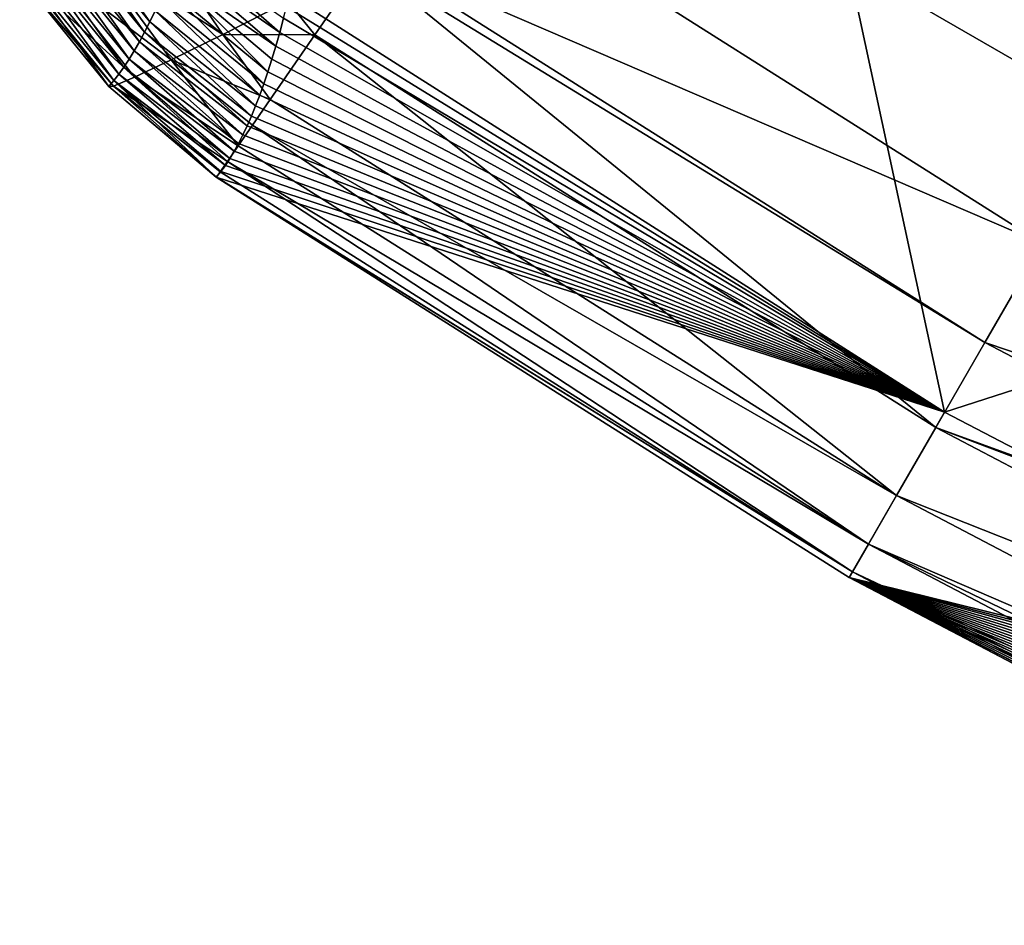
# Model space of a CAD drawing. Header units: metres. Extents: x -101 to 101, y -261 to 23.
# Tile 162 of 256: x 61.79 to 64.44, y -22.55 to -20.1. Entities that reach past the tile are written whole.
import ezdxf

# ---------------------------------------------------------------- set-up
doc = ezdxf.new("R2010")
doc.units = ezdxf.units.M
doc.layers.add('solid_505151_K2442K1000C34', color=7, linetype='CONTINUOUS')

msp = doc.modelspace()

# ---------------------------------------------------------------- linework, layer by layer
at = {"layer": 'solid_505151_K2442K1000C34'}
for points in [[(62.909943, -19.668596, 102.4142), (64.546516, -20.704044, 102.4142), (65.40863, -17.093483, 104.159546)], [(62.734257, -19.922897, 102.206451), (64.546516, -20.704044, 102.4142), (62.909943, -19.668596, 102.4142)], [(61.895634, -19.810896, 97.12632), (61.909538, -19.781744, 96.696541), (62.137993, -20.105957, 97.11171)], [(61.909538, -19.781744, 96.696541), (62.152275, -20.07641, 96.680527), (62.137993, -20.105957, 97.11171)], [(65.460907, -20.780203, 86.734787), (64.023293, -19.950191, 86.734787), (66.345963, -19.790234, 79.883408)], [(61.881775, -19.838345, 97.556213), (61.895634, -19.810896, 97.12632), (62.123783, -20.133768, 97.542999)], [(61.895634, -19.810896, 97.12632), (62.137993, -20.105957, 97.11171), (62.123783, -20.133768, 97.542999)], [(61.86797, -19.864092, 97.986206), (61.881775, -19.838345, 97.556213), (62.10965, -20.159851, 97.974396)], [(61.881775, -19.838345, 97.556213), (62.123783, -20.133768, 97.542999), (62.10965, -20.159851, 97.974396)], [(62.123722, -19.828617, 101.813141), (61.97176, -19.903734, 101.529449), (62.334969, -20.139782, 101.737625)], [(62.123722, -19.828617, 101.813141), (62.334969, -20.139782, 101.737625), (62.51041, -20.051321, 101.977798)], [(61.854214, -19.888145, 98.416298), (61.86797, -19.864092, 97.986206), (62.095596, -20.18421, 98.405884)], [(61.86797, -19.864092, 97.986206), (62.10965, -20.159851, 97.974396), (62.095596, -20.18421, 98.405884)], [(61.840523, -19.910505, 98.846481), (61.854214, -19.888145, 98.416298), (62.081631, -20.206846, 98.837463)], [(61.854214, -19.888145, 98.416298), (62.095596, -20.18421, 98.405884), (62.081631, -20.206846, 98.837463)], [(61.97176, -19.903734, 101.529449), (61.863113, -19.955355, 101.221642), (62.195763, -20.208418, 101.468925)], [(61.97176, -19.903734, 101.529449), (62.195763, -20.208418, 101.468925), (62.334969, -20.139782, 101.737625)], [(62.210014, -19.940798, 94.957001), (62.224564, -19.902498, 94.526443), (62.488258, -20.134346, 94.626251)], [(62.224564, -19.902498, 94.526443), (62.498543, -20.096041, 94.237694), (62.488258, -20.134346, 94.626251)], [(61.813339, -19.950165, 99.707108), (61.826897, -19.931177, 99.276756), (62.053982, -20.246973, 99.700882)], [(61.826897, -19.931177, 99.276756), (61.840523, -19.910505, 98.846481), (62.067757, -20.227766, 99.269135)], [(61.826897, -19.931177, 99.276756), (62.067757, -20.227766, 99.269135), (62.053982, -20.246973, 99.700882)], [(61.840523, -19.910505, 98.846481), (62.081631, -20.206846, 98.837463), (62.067757, -20.227766, 99.269135)], [(64.391975, -20.971708, 102.206467), (62.734257, -19.922897, 102.206451), (62.718452, -19.94574, 102.183334)], [(64.391975, -20.971708, 102.206467), (64.546516, -20.704044, 102.4142), (62.734257, -19.922897, 102.206451)], [(61.799854, -19.967474, 100.137535), (61.813339, -19.950165, 99.707108), (62.040306, -20.264473, 100.132706)], [(61.863113, -19.955355, 101.221642), (61.80077, -19.982058, 100.898201), (62.096443, -20.255432, 101.178734)], [(61.813339, -19.950165, 99.707108), (62.053982, -20.246973, 99.700882), (62.040306, -20.264473, 100.132706)], [(61.863113, -19.955355, 101.221642), (62.096443, -20.255432, 101.178734), (62.195763, -20.208418, 101.468925)], [(62.195503, -19.977329, 95.387688), (62.210014, -19.940798, 94.957001), (62.477791, -20.171211, 95.016449)], [(62.210014, -19.940798, 94.957001), (62.488258, -20.134346, 94.626251), (62.477791, -20.171211, 95.016449)], [(62.583477, -20.141109, 101.944969), (62.718452, -19.94574, 102.183334), (62.51041, -20.051321, 101.977798)], [(64.283173, -21.160151, 93.64727), (62.514099, -20.033813, 93.638535), (64.023293, -19.950191, 86.734787)], [(64.259377, -21.201382, 101.94503), (62.718452, -19.94574, 102.183334), (62.583477, -20.141109, 101.944969)], [(64.391975, -20.971708, 102.206467), (62.718452, -19.94574, 102.183334), (64.259377, -21.201382, 101.94503)], [(64.283173, -21.160151, 93.64727), (64.023293, -19.950191, 86.734787), (65.460907, -20.780203, 86.734787)], [(61.799854, -19.967474, 100.137535), (62.026737, -20.280268, 100.564606), (61.786449, -19.983105, 100.568039)], [(61.80077, -19.982058, 100.898201), (61.786449, -19.983105, 100.568039), (62.039604, -20.279593, 100.874641)], [(62.039604, -20.279593, 100.874641), (61.786449, -19.983105, 100.568039), (62.026737, -20.280268, 100.564606)], [(61.799854, -19.967474, 100.137535), (62.040306, -20.264473, 100.132706), (62.026737, -20.280268, 100.564606)], [(61.80077, -19.982058, 100.898201), (62.039604, -20.279593, 100.874641), (62.096443, -20.255432, 101.178734)], [(62.181034, -20.012104, 95.818512), (62.195503, -19.977329, 95.387688), (62.456394, -20.240465, 95.800453)], [(62.195503, -19.977329, 95.387688), (62.477791, -20.171211, 95.016449), (62.467163, -20.206594, 95.407959)], [(62.195503, -19.977329, 95.387688), (62.467163, -20.206594, 95.407959), (62.456394, -20.240465, 95.800453)], [(62.166622, -20.045128, 96.249458), (62.181034, -20.012104, 95.818512), (62.445503, -20.272793, 96.193588)], [(62.181034, -20.012104, 95.818512), (62.456394, -20.240465, 95.800453), (62.445503, -20.272793, 96.193588)], [(62.50639, -20.065338, 93.937439), (62.514099, -20.033813, 93.638535), (64.283173, -21.160151, 93.64727)], [(62.152275, -20.07641, 96.680527), (62.166622, -20.045128, 96.249458), (62.434498, -20.303551, 96.587044)], [(62.166622, -20.045128, 96.249458), (62.445503, -20.272793, 96.193588), (62.434498, -20.303551, 96.587044)], [(62.583477, -20.141109, 101.944969), (62.51041, -20.051321, 101.977798), (62.334969, -20.139782, 101.737625)], [(62.498543, -20.096041, 94.237694), (62.50639, -20.065338, 93.937439), (64.283173, -21.160151, 93.64727)], [(62.137993, -20.105957, 97.11171), (62.152275, -20.07641, 96.680527), (62.423386, -20.332731, 96.980721)], [(62.152275, -20.07641, 96.680527), (62.434498, -20.303551, 96.587044), (62.423386, -20.332731, 96.980721)], [(62.123783, -20.133768, 97.542999), (62.137993, -20.105957, 97.11171), (62.412132, -20.360363, 97.375267)], [(62.137993, -20.105957, 97.11171), (62.423386, -20.332731, 96.980721), (62.412132, -20.360363, 97.375267)], [(62.488258, -20.134346, 94.626251), (62.498543, -20.096041, 94.237694), (64.283173, -21.160151, 93.64727)], [(62.10965, -20.159851, 97.974396), (62.123783, -20.133768, 97.542999), (62.40073, -20.386446, 97.770737)], [(62.123783, -20.133768, 97.542999), (62.412132, -20.360363, 97.375267), (62.40073, -20.386446, 97.770737)], [(62.462868, -20.315639, 101.638863), (62.334969, -20.139782, 101.737625), (62.195763, -20.208418, 101.468925)], [(62.462868, -20.315639, 101.638863), (62.583477, -20.141109, 101.944969), (62.334969, -20.139782, 101.737625)], [(64.153305, -21.385099, 101.638962), (62.583477, -20.141109, 101.944969), (62.462868, -20.315639, 101.638863)], [(62.477791, -20.171211, 95.016449), (62.488258, -20.134346, 94.626251), (64.283173, -21.160151, 93.64727)], [(64.259377, -21.201382, 101.94503), (62.583477, -20.141109, 101.944969), (64.153305, -21.385099, 101.638962)], [(62.095596, -20.18421, 98.405884), (62.10965, -20.159851, 97.974396), (62.389183, -20.410967, 98.167122)], [(62.10965, -20.159851, 97.974396), (62.40073, -20.386446, 97.770737), (62.389183, -20.410967, 98.167122)], [(62.467163, -20.206594, 95.407959), (62.477791, -20.171211, 95.016449), (64.283173, -21.160151, 93.64727)], [(62.081631, -20.206846, 98.837463), (62.095596, -20.18421, 98.405884), (62.377495, -20.433922, 98.564423)], [(62.095596, -20.18421, 98.405884), (62.389183, -20.410967, 98.167122), (62.377495, -20.433922, 98.564423)], [(62.067757, -20.227766, 99.269135), (62.081631, -20.206846, 98.837463), (62.365665, -20.455299, 98.962639)], [(62.081631, -20.206846, 98.837463), (62.377495, -20.433922, 98.564423), (62.365665, -20.455299, 98.962639)], [(62.37661, -20.44047, 101.29866), (62.195763, -20.208418, 101.468925), (62.096443, -20.255432, 101.178734)], [(62.415226, -20.384583, 101.472305), (62.462868, -20.315639, 101.638863), (62.195763, -20.208418, 101.468925)], [(62.37661, -20.44047, 101.29866), (62.415226, -20.384583, 101.472305), (62.195763, -20.208418, 101.468925)], [(62.456394, -20.240465, 95.800453), (62.467163, -20.206594, 95.407959), (64.283173, -21.160151, 93.64727)], [(62.040306, -20.264473, 100.132706), (62.053982, -20.246973, 99.700882), (62.341583, -20.493288, 99.761803)], [(62.053982, -20.246973, 99.700882), (62.067757, -20.227766, 99.269135), (62.353695, -20.47509, 99.361771)], [(62.053982, -20.246973, 99.700882), (62.353695, -20.47509, 99.361771), (62.341583, -20.493288, 99.761803)], [(62.067757, -20.227766, 99.269135), (62.365665, -20.455299, 98.962639), (62.353695, -20.47509, 99.361771)], [(62.445503, -20.272793, 96.193588), (62.456394, -20.240465, 95.800453), (64.283173, -21.160151, 93.64727)], [(62.026737, -20.280268, 100.564606), (62.040306, -20.264473, 100.132706), (62.316959, -20.524872, 100.564568)], [(62.317871, -20.525494, 100.750847), (62.039604, -20.279593, 100.874641), (62.026737, -20.280268, 100.564606)], [(62.347359, -20.482807, 101.119461), (62.096443, -20.255432, 101.178734), (62.039604, -20.279593, 100.874641)], [(62.327724, -20.511227, 100.936325), (62.347359, -20.482807, 101.119461), (62.039604, -20.279593, 100.874641)], [(62.317871, -20.525494, 100.750847), (62.327724, -20.511227, 100.936325), (62.039604, -20.279593, 100.874641)], [(62.040306, -20.264473, 100.132706), (62.341583, -20.493288, 99.761803), (62.329338, -20.509886, 100.162735)], [(62.040306, -20.264473, 100.132706), (62.329338, -20.509886, 100.162735), (62.316959, -20.524872, 100.564568)], [(62.347359, -20.482807, 101.119461), (62.37661, -20.44047, 101.29866), (62.096443, -20.255432, 101.178734)], [(62.434498, -20.303551, 96.587044), (62.445503, -20.272793, 96.193588), (64.283173, -21.160151, 93.64727)], [(62.317871, -20.525494, 100.750847), (62.026737, -20.280268, 100.564606), (62.316959, -20.524872, 100.564568)], [(62.423386, -20.332731, 96.980721), (62.434498, -20.303551, 96.587044), (64.283173, -21.160151, 93.64727)], [(62.412132, -20.360363, 97.375267), (62.423386, -20.332731, 96.980721), (64.283173, -21.160151, 93.64727)], [(64.153305, -21.385099, 101.638962), (62.462868, -20.315639, 101.638863), (62.415226, -20.384583, 101.472305)], [(64.077446, -21.516493, 101.298874), (62.415226, -20.384583, 101.472305), (62.37661, -20.44047, 101.29866)], [(62.40073, -20.386446, 97.770737), (62.412132, -20.360363, 97.375267), (64.283173, -21.160151, 93.64727)], [(64.153305, -21.385099, 101.638962), (62.415226, -20.384583, 101.472305), (64.077446, -21.516493, 101.298874)], [(62.377495, -20.433922, 98.564423), (62.389183, -20.410967, 98.167122), (64.283173, -21.160151, 93.64727)], [(62.389183, -20.410967, 98.167122), (62.40073, -20.386446, 97.770737), (64.283173, -21.160151, 93.64727)], [(62.365665, -20.455299, 98.962639), (62.377495, -20.433922, 98.564423), (64.283173, -21.160151, 93.64727)], [(64.077446, -21.516493, 101.298874), (62.37661, -20.44047, 101.29866), (62.347359, -20.482807, 101.119461)], [(62.353695, -20.47509, 99.361771), (62.365665, -20.455299, 98.962639), (64.283173, -21.160151, 93.64727)], [(64.034424, -21.591007, 100.936554), (62.347359, -20.482807, 101.119461), (62.327724, -20.511227, 100.936325)], [(62.341583, -20.493288, 99.761803), (62.353695, -20.47509, 99.361771), (64.283173, -21.160151, 93.64727)], [(64.077446, -21.516493, 101.298874), (62.347359, -20.482807, 101.119461), (64.034424, -21.591007, 100.936554)], [(62.316959, -20.524872, 100.564568), (62.329338, -20.509886, 100.162735), (64.283173, -21.160151, 93.64727)], [(64.034424, -21.591007, 100.936554), (62.327724, -20.511227, 100.936325), (62.317871, -20.525494, 100.750847)], [(62.329338, -20.509886, 100.162735), (62.341583, -20.493288, 99.761803), (64.283173, -21.160151, 93.64727)], [(64.025734, -21.606056, 100.564568), (62.316959, -20.524872, 100.564568), (64.283173, -21.160151, 93.64727)], [(64.034424, -21.591007, 100.936554), (62.316959, -20.524872, 100.564568), (64.025734, -21.606056, 100.564568)], [(64.034424, -21.591007, 100.936554), (62.317871, -20.525494, 100.750847), (62.316959, -20.524872, 100.564568)], [(64.391975, -20.971708, 102.206467), (66.26152, -21.603632, 102.4142), (64.546516, -20.704044, 102.4142)], [(66.143242, -22.128992, 93.637672), (64.283173, -21.160151, 93.64727), (65.460907, -20.780203, 86.734787)], [(66.12915, -21.882938, 102.206451), (64.391975, -20.971708, 102.206467), (64.259377, -21.201382, 101.94503)], [(66.12915, -21.882938, 102.206451), (66.26152, -21.603632, 102.4142), (64.391975, -20.971708, 102.206467)], [(64.025734, -21.606056, 100.564568), (64.283173, -21.160151, 93.64727), (66.143242, -22.128992, 93.637672)], [(66.015556, -22.122618, 101.944977), (64.259377, -21.201382, 101.94503), (64.153305, -21.385099, 101.638962)], [(66.118301, -21.905823, 102.18541), (66.12915, -21.882938, 102.206451), (64.259377, -21.201382, 101.94503)], [(66.015556, -22.122618, 101.944977), (66.118301, -21.905823, 102.18541), (64.259377, -21.201382, 101.94503)], [(65.924706, -22.314327, 101.638863), (64.153305, -21.385099, 101.638962), (64.077446, -21.516493, 101.298874)], [(65.924706, -22.314327, 101.638863), (66.015556, -22.122618, 101.944977), (64.153305, -21.385099, 101.638962)], [(65.859718, -22.451447, 101.29866), (64.077446, -21.516493, 101.298874), (64.034424, -21.591007, 100.936554)], [(65.888809, -22.390057, 101.472305), (65.924706, -22.314327, 101.638863), (64.077446, -21.516493, 101.298874)], [(65.859718, -22.451447, 101.29866), (65.888809, -22.390057, 101.472305), (64.077446, -21.516493, 101.298874)], [(65.822891, -22.529161, 100.93631), (64.034424, -21.591007, 100.936554), (64.025734, -21.606056, 100.564568)], [(66.119759, -22.151474, 93.937088), (64.025734, -21.606056, 100.564568), (66.143242, -22.128992, 93.637672)], [(65.823296, -22.527111, 100.162605), (65.816513, -22.545332, 100.56456), (64.025734, -21.606056, 100.564568)], [(65.81546, -22.544828, 100.750832), (64.025734, -21.606056, 100.564568), (65.816513, -22.545332, 100.56456)], [(65.831543, -22.508202, 99.761566), (65.823296, -22.527111, 100.162605), (64.025734, -21.606056, 100.564568)], [(65.841248, -22.488607, 99.36145), (65.831543, -22.508202, 99.761566), (64.025734, -21.606056, 100.564568)], [(65.852402, -22.468338, 98.962265), (65.841248, -22.488607, 99.36145), (64.025734, -21.606056, 100.564568)], [(65.864998, -22.447397, 98.564018), (65.852402, -22.468338, 98.962265), (64.025734, -21.606056, 100.564568)], [(65.879028, -22.425795, 98.166702), (65.864998, -22.447397, 98.564018), (64.025734, -21.606056, 100.564568)], [(65.894485, -22.403532, 97.770332), (65.879028, -22.425795, 98.166702), (64.025734, -21.606056, 100.564568)], [(65.911362, -22.380615, 97.374901), (65.894485, -22.403532, 97.770332), (64.025734, -21.606056, 100.564568)], [(65.929657, -22.357052, 96.980415), (65.911362, -22.380615, 97.374901), (64.025734, -21.606056, 100.564568)], [(65.949364, -22.332842, 96.586823), (65.929657, -22.357052, 96.980415), (64.025734, -21.606056, 100.564568)], [(65.970497, -22.307936, 96.19342), (65.949364, -22.332842, 96.586823), (64.025734, -21.606056, 100.564568)], [(65.99305, -22.282341, 95.800308), (65.970497, -22.307936, 96.19342), (64.025734, -21.606056, 100.564568)], [(66.017006, -22.256084, 95.407852), (65.99305, -22.282341, 95.800308), (64.025734, -21.606056, 100.564568)], [(66.042336, -22.229197, 95.016396), (66.017006, -22.256084, 95.407852), (64.025734, -21.606056, 100.564568)], [(66.069023, -22.20171, 94.626305), (66.042336, -22.229197, 95.016396), (64.025734, -21.606056, 100.564568)], [(66.097046, -22.173662, 94.237938), (66.069023, -22.20171, 94.626305), (64.025734, -21.606056, 100.564568)], [(66.119759, -22.151474, 93.937088), (66.097046, -22.173662, 94.237938), (64.025734, -21.606056, 100.564568)], [(65.81546, -22.544828, 100.750832), (65.822891, -22.529161, 100.93631), (64.025734, -21.606056, 100.564568)], [(65.837677, -22.49795, 101.119453), (65.859718, -22.451447, 101.29866), (64.034424, -21.591007, 100.936554)], [(65.822891, -22.529161, 100.93631), (65.837677, -22.49795, 101.119453), (64.034424, -21.591007, 100.936554)]]:
    msp.add_3dface(points, dxfattribs=at)

doc.saveas('drawing.dxf')
